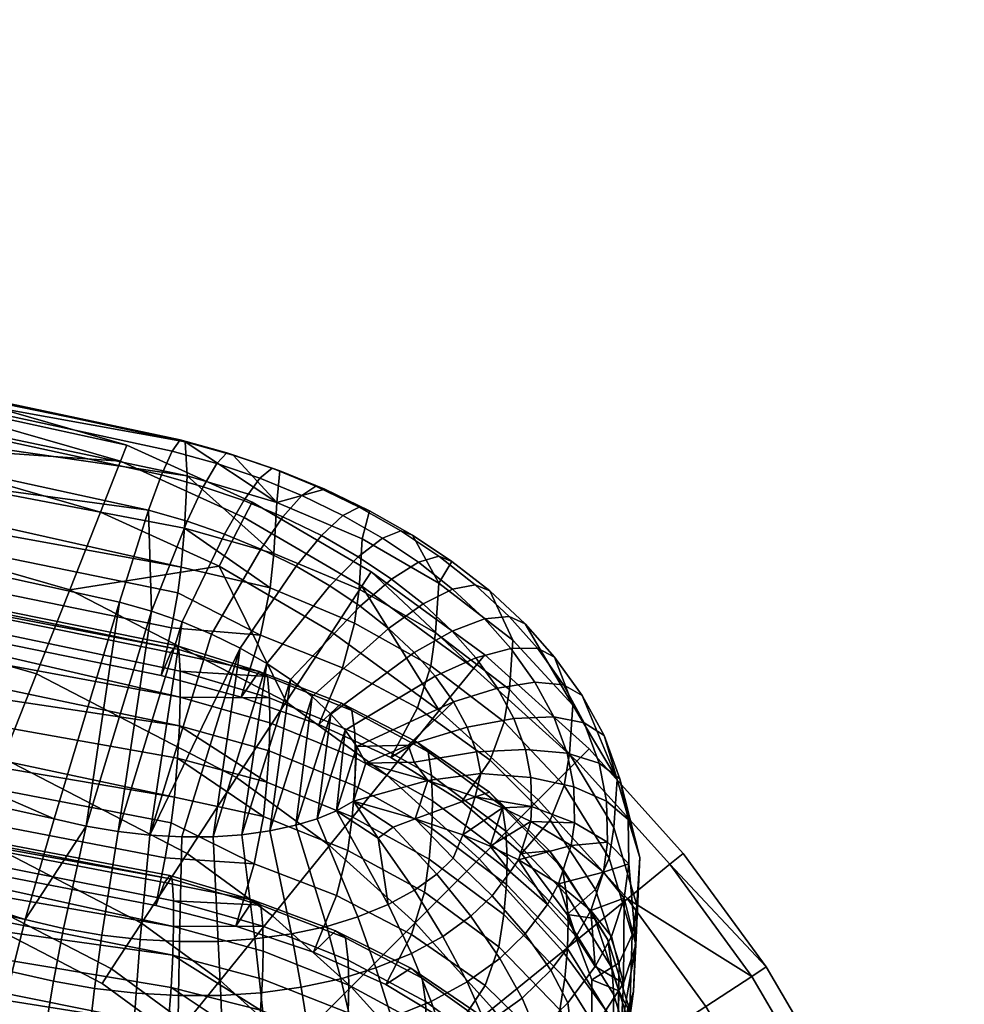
# Model space of a CAD drawing. Header units: millimetres. Extents: x -274 to 274, y -310 to 297.
# Tile 144 of 144: x 203 to 245, y 247 to 291. Entities that reach past the tile are written whole.
import ezdxf

# ---------------------------------------------------------------- set-up
doc = ezdxf.new("R2010")
doc.units = ezdxf.units.MM
doc.header["$MEASUREMENT"] = 0
doc.layers.add('operadlo', color=250, linetype='Continuous')
doc.layers.add('podnoz', color=7, linetype='Continuous')

msp = doc.modelspace()

# ---------------------------------------------------------------- meshes
at = {"layer": 'operadlo'}
mesh = msp.add_polyface(dxfattribs=at)
corners = [(105.712, 274.118, 872.449), (158.028, 266.93, 875.491), (157.852, 264.778, 872.825), (105.593, 271.911, 869.863), (105.801, 277.304, 878.006), (158.157, 270.007, 881.176), (105.808, 279.881, 883.872), (158.161, 272.471, 887.154), (105.732, 280.649, 887.185), (158.045, 273.179, 890.509), (105.612, 280.408, 889.025), (157.864, 272.908, 892.35), (209.171, 253.26, 875.919), (208.745, 251.124, 875.35), (157.332, 261.014, 871.397), (157.653, 263.179, 871.876), (209.775, 262.573, 893.38), (151.856, 238.938, 896.007), (201.423, 229.381, 900.714), (151.872, 242.052, 901.71), (201.429, 230.851, 903.637), (201.498, 232.604, 906.563), (201.862, 235.342, 908.898), (152.185, 245.833, 905.329), (151.999, 244.226, 904.38), (201.616, 233.771, 907.879), (202.29, 237.478, 909.467), (152.508, 248.001, 905.805), (153.966, 266.207, 925.469), (204.199, 255.003, 929.946), (156.168, 275.906, 920.781), (104.495, 283.946, 917.274), (158.376, 282.869, 909.461), (158.438, 281.221, 904.68), (106.003, 289, 901.043), (105.965, 290.751, 905.76), (157.942, 282.581, 914.325), (105.678, 290.553, 910.622), (157.144, 280.006, 918.261), (208.418, 268.812, 923.314), (208.997, 270.387, 921.586), (157.579, 281.554, 916.472), (105.774, 283.259, 892.324), (158.104, 275.682, 895.754), (157.891, 274.082, 894.808), (105.632, 281.631, 891.433), (105.903, 285.484, 894.91), (158.294, 277.846, 898.42), (151.658, 250.288, 919.585), (201.245, 242.004, 927.788), (151.735, 253.008, 923.87), (201.152, 239.435, 923.379), (201.471, 243.79, 929.532), (152.183, 257, 926.682), (201.835, 245.879, 930.769), (202.322, 248.158, 931.401), (152.551, 259.321, 927.215), (152.989, 261.684, 927.116), (202.902, 250.496, 931.402), (201.836, 236.461, 911.424), (152.167, 247.019, 907.793), (152.508, 248.001, 905.805), (202.29, 237.478, 909.467), (201.557, 236.16, 913.268), (151.959, 246.758, 909.64), (201.401, 236.352, 915.015), (151.78, 247.491, 913.01), (105.622, 268.583, 861.394), (157.905, 261.6, 864.213), (157.901, 259.16, 858.219), (105.616, 266.041, 855.505), (105.553, 269.333, 864.714), (157.797, 262.295, 867.573), (208.916, 243.002, 852.321), (208.519, 240.862, 851.751), (157.134, 250.208, 848.4), (157.434, 252.372, 848.888), (208.745, 251.124, 875.35), (209.143, 252.158, 873.391), (157.629, 262.015, 869.414), (157.332, 261.014, 871.397), (209.477, 252.3, 869.796), (208.694, 232.799, 828.72), (208.322, 230.656, 828.146), (156.96, 239.573, 825.381), (157.24, 241.736, 825.883), (208.923, 234.366, 829.744), (157.412, 243.324, 826.848), (209.05, 235.522, 831.064), (157.563, 245.444, 829.53), (208.891, 241.906, 849.792), (209.103, 242.229, 847.946), (157.568, 251.516, 844.586), (157.411, 251.223, 846.424), (208.519, 240.862, 851.751), (157.134, 250.208, 848.4), (209.204, 242.059, 846.198), (157.671, 250.846, 841.228), (208.673, 231.709, 826.189), (208.875, 232.041, 824.344), (157.37, 240.917, 821.579), (157.222, 240.608, 823.414), (208.973, 231.877, 822.595), (157.47, 240.277, 818.219)]
mesh.append_faces([[corners[k] for k in face] for face in [(0, 1, 2, 3), (4, 5, 1, 0), (6, 7, 5, 4), (8, 9, 7, 6), (10, 11, 9, 8), (12, 13, 14, 15), (9, 16, 7, 7), (17, 18, 19, 19), (20, 21, 19, 19), (22, 23, 24, 25), (26, 27, 23, 22), (24, 19, 21, 21), (28, 29, 30, 30), (30, 31, 28, 28), (32, 33, 34, 35), (36, 32, 35, 37), (38, 39, 40, 41), (38, 30, 39, 39), (42, 43, 44, 45), (46, 47, 43, 42), (34, 33, 47, 46), (48, 49, 50, 50), (51, 49, 48, 48), (49, 52, 50, 50), (50, 52, 53, 53), (54, 55, 56, 53), (57, 56, 55, 58), (57, 58, 28, 28), (59, 60, 61, 62), (63, 64, 60, 59), (64, 65, 66, 66), (66, 51, 48, 48), (67, 68, 69, 70), (71, 72, 68, 67), (73, 74, 75, 76), (77, 78, 79, 80), (72, 81, 68, 68), (82, 83, 84, 85), (86, 82, 85, 87), (88, 86, 87, 87), (87, 89, 88, 88), (90, 91, 92, 93), (94, 90, 93, 95), (92, 96, 97, 97), (98, 99, 100, 101), (100, 102, 103, 103)]])
mesh = msp.add_polyface(dxfattribs=at)
corners = [(209.434, 254.824, 876.941), (209.171, 253.26, 875.919), (157.653, 263.179, 871.876), (157.852, 264.778, 872.825), (158.028, 266.93, 875.491), (209.723, 257.716, 881.188), (209.581, 255.982, 878.258), (209.84, 261.606, 890.115), (209.84, 260.45, 887.061), (158.161, 272.471, 887.154), (209.801, 259.165, 884.113), (158.157, 270.007, 881.176), (209.775, 262.573, 893.38), (158.045, 273.179, 890.509), (209.659, 262.753, 895.128), (209.417, 262.443, 896.973), (157.864, 272.908, 892.35), (208.99, 261.417, 898.93), (157.546, 271.919, 894.335), (205.633, 254.677, 930.075), (207.058, 254.435, 930.167), (208.553, 264.294, 925.841), (208.478, 254.273, 930.225), (209.925, 263.817, 926.049), (204.199, 255.003, 929.946), (207.122, 264.7, 925.664), (156.168, 275.906, 920.781), (208.418, 268.812, 923.314), (158.438, 281.221, 904.68), (158.376, 282.869, 909.461), (210.064, 271.868, 914.608), (210.149, 270.349, 909.744), (209.843, 271.952, 917.101), (157.942, 282.581, 914.325), (209.482, 271.457, 919.477), (157.579, 281.554, 916.472), (208.997, 270.387, 921.586), (209.447, 263.546, 899.5), (208.99, 261.417, 898.93), (157.546, 271.919, 894.335), (157.891, 274.082, 894.808), (209.729, 265.108, 900.521), (158.104, 275.682, 895.754), (158.294, 277.846, 898.42), (210.037, 268.001, 904.771), (209.887, 266.266, 901.839), (204.621, 250.104, 931.55), (206.333, 249.809, 931.655), (202.902, 250.496, 931.402), (208.054, 249.612, 931.719), (153.966, 266.207, 925.469), (209.537, 251.336, 866.528), (209.537, 250.185, 863.471), (157.905, 261.6, 864.213), (209.502, 248.903, 860.52), (157.901, 259.16, 858.219), (209.429, 247.456, 857.593), (157.782, 256.108, 852.518), (209.477, 252.3, 869.796), (157.797, 262.295, 867.573), (209.369, 252.475, 871.545), (209.143, 252.158, 873.391), (157.629, 262.015, 869.414)]
mesh.append_faces([[corners[k] for k in face] for face in [(0, 1, 2, 3), (4, 5, 6, 6), (6, 0, 3, 3), (7, 8, 9, 9), (8, 10, 11, 11), (10, 5, 4, 4), (3, 4, 6, 6), (11, 9, 8, 8), (7, 9, 12, 12), (4, 11, 10, 10), (13, 14, 12, 12), (15, 14, 13, 16), (17, 15, 16, 18), (19, 20, 21, 21), (20, 22, 23, 23), (24, 19, 25, 25), (21, 20, 23, 23), (19, 21, 25, 25), (26, 24, 25, 25), (27, 25, 21, 21), (28, 29, 30, 30), (31, 28, 30, 30), (30, 29, 32, 32), (33, 34, 32, 32), (29, 33, 32, 32), (34, 33, 35, 36), (26, 25, 27, 27), (37, 38, 39, 40), (41, 37, 40, 42), (43, 44, 45, 45), (45, 41, 42, 42), (31, 44, 43, 43), (42, 43, 45, 45), (43, 28, 31, 31), (19, 46, 47, 20), (48, 19, 24, 24), (49, 22, 20, 47), (50, 48, 24, 24), (51, 52, 53, 53), (52, 54, 55, 55), (54, 56, 57, 57), (55, 53, 52, 52), (51, 53, 58, 58), (57, 55, 54, 54), (59, 60, 58, 58), (61, 60, 59, 62)]])
mesh = msp.add_polyface(dxfattribs=at)
corners = [(213.559, 255.109, 879.041), (213.14, 252.993, 876.748), (209.434, 254.824, 876.941), (209.581, 255.982, 878.258), (209.171, 253.26, 875.919), (213.72, 256.649, 881.771), (209.723, 257.716, 881.188), (213.812, 258.044, 884.635), (209.801, 259.165, 884.113), (213.851, 259.298, 887.535), (209.84, 260.45, 887.061), (213.741, 261.37, 893.538), (213.834, 260.415, 890.476), (209.84, 261.606, 890.115), (212.565, 260.455, 899.35), (213.377, 261.589, 896.612), (209.417, 262.443, 896.973), (208.99, 261.417, 898.93), (209.775, 262.573, 893.38), (209.659, 262.753, 895.128), (213.721, 261.949, 926.861), (211.307, 254.202, 930.232), (212.602, 254.292, 930.184), (209.906, 254.194, 930.247), (212.521, 262.64, 926.561), (214.778, 261.238, 927.169), (208.478, 254.273, 930.225), (209.925, 263.817, 926.049), (211.245, 263.268, 926.288), (212.214, 271.275, 914.883), (214.29, 270.572, 915.206), (214.159, 269.15, 910.296), (213.947, 270.685, 917.684), (211.931, 271.372, 917.369), (213.402, 270.24, 920.034), (211.477, 270.899, 919.733), (212.681, 269.239, 922.107), (210.872, 269.86, 921.826), (211.824, 267.745, 923.792), (210.153, 268.323, 923.534), (213.442, 267.075, 924.091), (214.436, 268.514, 922.433), (210.149, 270.349, 909.744), (210.064, 271.868, 914.608), (209.843, 271.952, 917.101), (208.997, 270.387, 921.586), (209.482, 271.457, 919.477), (208.418, 268.812, 923.314), (208.553, 264.294, 925.841), (215.025, 266.3, 924.434), (213.424, 263.224, 900.385), (212.565, 260.455, 899.35), (208.99, 261.417, 898.93), (209.447, 263.546, 899.5), (213.863, 265.336, 902.681), (209.729, 265.108, 900.521), (209.887, 266.266, 901.839), (214.033, 266.878, 905.413), (210.037, 268.001, 904.771), (213.184, 249.632, 931.651), (214.812, 249.856, 931.538), (213.847, 254.465, 930.101), (213.096, 251.361, 872.974), (209.369, 252.475, 871.545), (209.143, 252.158, 873.391)]
mesh.append_faces([[corners[k] for k in face] for face in [(0, 1, 2, 3), (1, 4, 2, 2), (5, 0, 6, 6), (7, 5, 8, 8), (9, 7, 8, 10), (11, 12, 13, 13), (14, 15, 16, 17), (15, 11, 18, 19), (12, 9, 10, 10), (0, 3, 6, 6), (5, 6, 8, 8), (12, 10, 13, 13), (15, 19, 16, 16), (11, 13, 18, 18), (20, 21, 22, 22), (23, 21, 24, 24), (22, 25, 20, 20), (20, 24, 21, 21), (24, 26, 23, 23), (27, 26, 28, 28), (24, 28, 26, 26), (29, 30, 31, 31), (32, 30, 29, 33), (34, 32, 33, 35), (36, 34, 35, 37), (38, 36, 37, 39), (40, 41, 36, 38), (31, 42, 43, 43), (33, 29, 43, 44), (43, 29, 31, 31), (45, 37, 35, 46), (33, 44, 46, 35), (37, 45, 47, 39), (39, 47, 48, 48), (48, 27, 38, 39), (49, 40, 28, 24), (40, 38, 27, 28), (50, 51, 52, 53), (54, 50, 55, 56), (50, 53, 55, 55), (57, 54, 58, 58), (31, 57, 42, 42), (54, 56, 58, 58), (57, 58, 42, 42), (22, 59, 60, 61), (62, 63, 64, 64)]])
mesh = msp.add_polyface(dxfattribs=at)
corners = [(217.647, 258.854, 891.166), (221.085, 256.948, 892.002), (221.132, 255.809, 889.04), (217.681, 257.728, 888.214), (217.521, 259.848, 894.247), (220.935, 257.995, 895.109), (217.06, 260.172, 897.293), (220.408, 258.454, 898.122), (216.045, 259.229, 899.884), (219.257, 257.748, 900.526), (213.851, 259.298, 887.535), (217.644, 256.481, 885.306), (213.812, 258.044, 884.635), (213.834, 260.415, 890.476), (213.741, 261.37, 893.538), (213.377, 261.589, 896.612), (212.565, 260.455, 899.35), (212.602, 254.292, 930.184), (213.847, 254.465, 930.101), (214.778, 261.238, 927.169), (215.009, 254.717, 929.985), (215.741, 260.477, 927.498), (217.225, 258.966, 928.148), (216.834, 255.366, 929.697), (217.748, 258.235, 928.462), (215.967, 255.01, 929.854), (216.582, 259.689, 927.838), (214.29, 270.572, 915.206), (216.313, 269.747, 915.581), (214.159, 269.15, 910.296), (215.911, 269.881, 918.049), (213.947, 270.685, 917.684), (215.276, 269.47, 920.382), (213.402, 270.24, 920.034), (214.436, 268.514, 922.433), (212.681, 269.239, 922.107), (218.31, 268.782, 916.016), (217.979, 267.524, 911.031), (217.846, 268.942, 918.471), (217.118, 268.573, 920.784), (216.156, 267.672, 922.808), (215.025, 266.3, 924.434), (213.442, 267.075, 924.091), (220.234, 267.69, 916.504), (221.412, 265.554, 911.908), (219.709, 267.882, 918.944), (218.887, 267.563, 921.234), (217.804, 266.729, 923.226), (216.532, 265.434, 924.815), (219.295, 265.73, 923.666), (220.495, 266.489, 921.709), (217.885, 264.525, 925.214), (219.156, 263.522, 925.651), (220.707, 264.617, 924.153), (213.721, 261.949, 926.861), (212.521, 262.64, 926.561), (220.312, 262.442, 926.12), (221.243, 261.39, 926.574), (222.067, 260.234, 927.07), (220.034, 258.307, 928.382), (218.14, 257.5, 928.776), (217.104, 261.756, 900.974), (220.448, 259.97, 901.672), (219.257, 257.748, 900.526), (216.045, 259.229, 899.884), (217.639, 263.761, 903.34), (221.045, 261.845, 904.126), (217.839, 265.274, 906.122), (221.265, 263.326, 906.97), (213.424, 263.224, 900.385), (212.565, 260.455, 899.35), (213.863, 265.336, 902.681), (214.033, 266.878, 905.413)]
mesh.append_faces([[corners[k] for k in face] for face in [(0, 1, 2, 3), (4, 5, 1, 0), (6, 7, 5, 4), (8, 9, 7, 6), (10, 3, 11, 12), (13, 0, 3, 10), (14, 4, 0, 13), (15, 6, 4, 14), (16, 8, 6, 15), (17, 18, 19, 19), (18, 20, 21, 21), (22, 23, 24, 24), (25, 22, 26, 26), (26, 21, 20, 20), (21, 19, 18, 18), (27, 28, 29, 29), (30, 28, 27, 31), (32, 30, 31, 33), (34, 32, 33, 35), (36, 37, 29, 28), (38, 36, 28, 30), (39, 38, 30, 32), (40, 39, 32, 34), (41, 40, 34, 42), (43, 44, 37, 36), (45, 43, 36, 38), (46, 45, 38, 39), (47, 46, 39, 40), (48, 47, 40, 41), (49, 50, 46, 47), (51, 49, 47, 48), (52, 53, 49, 51), (51, 48, 54, 19), (48, 41, 55, 54), (19, 21, 52, 51), (56, 52, 21, 26), (57, 56, 26, 22), (58, 57, 22, 24), (59, 24, 60, 60), (61, 62, 63, 64), (65, 66, 62, 61), (67, 68, 66, 65), (69, 61, 64, 70), (71, 65, 61, 69), (72, 67, 65, 71), (29, 37, 67, 72)]])
mesh = msp.add_polyface(dxfattribs=at)
corners = [(220.234, 267.69, 916.504), (221.994, 266.521, 917.021), (221.412, 265.554, 911.908), (221.408, 266.75, 919.445), (219.709, 267.882, 918.944), (220.495, 266.489, 921.709), (218.887, 267.563, 921.234), (223.684, 265.199, 917.602), (224.718, 262.997, 913.03), (223.035, 265.473, 920.006), (222.028, 265.282, 922.238), (220.707, 264.617, 924.153), (219.295, 265.73, 923.666), (225.266, 263.732, 918.241), (227.401, 260.086, 914.287), (224.556, 264.062, 920.621), (223.452, 263.957, 922.815), (222.006, 263.405, 924.68), (220.312, 262.442, 926.12), (219.156, 263.522, 925.651), (226.591, 262.242, 918.885), (225.821, 262.635, 921.238), (224.63, 262.628, 923.39), (223.07, 262.203, 925.2), (221.243, 261.39, 926.574), (227.823, 260.52, 919.623), (229.389, 256.764, 915.702), (226.992, 260.995, 921.942), (225.709, 261.115, 924.04), (224.031, 260.854, 925.779), (222.067, 260.234, 927.07), (228.8, 258.727, 920.387), (227.914, 259.298, 922.666), (226.549, 259.566, 924.701), (224.767, 259.5, 926.358), (222.682, 259.106, 927.553), (228.582, 257.491, 923.431), (229.513, 256.801, 921.201), (227.149, 257.941, 925.391), (225.281, 258.111, 926.949), (223.094, 257.995, 928.027), (225.529, 256.857, 927.481), (227.446, 256.438, 926.026), (223.288, 257.031, 928.437), (220.034, 258.307, 928.382), (218.14, 257.5, 928.776), (220.309, 257.545, 928.709), (217.748, 258.235, 928.462), (220.911, 256.717, 929.027), (229.245, 254.611, 910.668), (227.252, 257.907, 909.282), (224.566, 260.793, 908.058), (227.022, 256.502, 906.291), (224.337, 259.35, 905.139), (220.448, 259.97, 901.672), (223.709, 257.631, 902.582), (222.439, 255.779, 901.372), (219.257, 257.748, 900.526), (221.045, 261.845, 904.126), (221.265, 263.326, 906.97), (217.979, 267.524, 911.031), (217.839, 265.274, 906.122)]
mesh.append_faces([[corners[k] for k in face] for face in [(0, 1, 2, 2), (3, 1, 0, 4), (5, 3, 4, 6), (7, 8, 2, 1), (9, 7, 1, 3), (10, 9, 3, 5), (11, 10, 5, 12), (13, 14, 8, 7), (15, 13, 7, 9), (16, 15, 9, 10), (17, 16, 10, 11), (18, 17, 11, 19), (13, 20, 14, 14), (21, 20, 13, 15), (22, 21, 15, 16), (23, 22, 16, 17), (24, 23, 17, 18), (25, 26, 14, 20), (27, 25, 20, 21), (28, 27, 21, 22), (29, 28, 22, 23), (30, 29, 23, 24), (25, 31, 26, 26), (32, 31, 25, 27), (33, 32, 27, 28), (34, 33, 28, 29), (35, 34, 29, 30), (36, 37, 31, 32), (38, 36, 32, 33), (39, 38, 33, 34), (40, 39, 34, 35), (41, 42, 38, 39), (43, 41, 39, 40), (44, 35, 30, 30), (44, 45, 46, 46), (44, 46, 40, 35), (47, 44, 30, 30), (43, 40, 46, 48), (14, 26, 49, 50), (51, 50, 52, 53), (8, 14, 50, 51), (54, 55, 56, 57), (58, 53, 55, 54), (59, 51, 53, 58), (2, 8, 51, 59), (60, 2, 59, 61)]])
mesh = msp.add_polyface(dxfattribs=at)
corners = [(220.98, 253.202, 883.213), (224.313, 250.719, 884.245), (224.09, 249.273, 881.33), (220.768, 251.72, 880.372), (221.098, 254.567, 886.124), (224.438, 252.064, 887.185), (221.132, 255.809, 889.04), (224.468, 253.301, 890.109), (221.085, 256.948, 892.002), (224.406, 254.458, 893.083), (220.935, 257.995, 895.109), (224.238, 255.571, 896.222), (220.408, 258.454, 898.122), (223.675, 256.195, 899.195), (219.257, 257.748, 900.526), (222.439, 255.779, 901.372), (217.344, 253.587, 879.642), (220.189, 249.838, 877.925), (216.828, 251.576, 877.28), (217.536, 255.1, 882.421), (217.644, 256.481, 885.306), (217.681, 257.728, 888.214), (213.14, 252.993, 876.748), (215.807, 249.034, 876.2), (212.321, 250.211, 875.718), (213.559, 255.109, 879.041), (213.72, 256.649, 881.771), (213.812, 258.044, 884.635), (220.911, 256.717, 929.027), (218.14, 257.5, 928.776), (217.593, 255.789, 929.512), (220.357, 255.005, 929.758), (223.036, 255.995, 928.954), (222.478, 254.283, 929.681), (224.26, 255.496, 928.722), (225.532, 254.89, 928.277), (223.699, 253.785, 929.448), (215.967, 255.01, 929.854), (216.834, 255.366, 929.697), (217.225, 258.966, 928.148), (217.748, 258.235, 928.462), (215.009, 254.717, 929.985), (216.582, 259.689, 927.838), (220.309, 257.545, 928.709), (223.288, 257.031, 928.437), (225.558, 255.552, 928.033), (225.529, 256.857, 927.481), (219.371, 254.637, 929.953), (221.315, 252.534, 930.351), (220.314, 251.813, 930.662), (221.587, 249.749, 930.499), (222.837, 250.647, 930.112), (222.051, 253.24, 930.048), (223.792, 251.565, 929.72), (216.396, 250.196, 931.378), (213.847, 254.465, 930.101), (214.812, 249.856, 931.538), (217.779, 250.619, 931.187), (224.599, 252.638, 929.264), (218.692, 254.135, 930.17), (219.14, 251.176, 930.94), (213.096, 251.361, 872.974), (216.787, 249.995, 873.599), (217.232, 249.68, 870.546), (213.444, 251.15, 869.895)]
mesh.append_faces([[corners[k] for k in face] for face in [(0, 1, 2, 3), (4, 5, 1, 0), (6, 7, 5, 4), (8, 9, 7, 6), (10, 11, 9, 8), (12, 13, 11, 10), (14, 15, 13, 12), (16, 3, 17, 18), (19, 0, 3, 16), (20, 4, 0, 19), (21, 6, 4, 20), (22, 18, 23, 24), (25, 16, 18, 22), (26, 19, 16, 25), (27, 20, 19, 26), (28, 29, 30, 30), (31, 28, 30, 30), (32, 31, 33, 33), (34, 32, 33, 33), (28, 31, 32, 32), (35, 34, 36, 36), (33, 36, 34, 34), (37, 38, 39, 39), (38, 30, 40, 40), (41, 37, 42, 42), (40, 30, 29, 29), (28, 43, 29, 29), (44, 32, 45, 46), (32, 44, 28, 28), (31, 30, 47, 47), (48, 49, 50, 51), (52, 48, 51, 53), (54, 41, 55, 56), (57, 37, 41, 54), (33, 58, 36, 36), (52, 53, 58, 33), (59, 60, 49, 49), (59, 47, 30, 30), (59, 49, 48, 47), (38, 60, 59, 59), (60, 38, 37, 57), (59, 30, 38, 38), (52, 31, 47, 48), (33, 31, 52, 52), (61, 62, 63, 64)]])
mesh = msp.add_polyface(dxfattribs=at)
corners = [(226.94, 252.79, 897.473), (228.963, 249.589, 898.881), (229.146, 248.343, 895.692), (227.119, 251.61, 894.306), (226.365, 253.58, 900.407), (228.393, 250.545, 901.772), (225.104, 253.46, 902.359), (227.144, 250.73, 903.512), (224.468, 253.301, 890.109), (227.193, 250.43, 891.321), (227.168, 249.198, 888.39), (224.438, 252.064, 887.185), (224.406, 254.458, 893.083), (224.238, 255.571, 896.222), (223.675, 256.195, 899.195), (222.439, 255.779, 901.372), (224.969, 253.178, 929), (225.532, 254.89, 928.277), (223.699, 253.785, 929.448), (227.335, 253.812, 927.132), (226.769, 252.1, 927.852), (228.778, 252.621, 925.432), (229.7, 251.454, 923.371), (228.212, 250.908, 926.15), (229.135, 249.74, 924.088), (229.513, 256.801, 921.201), (230.399, 253.272, 917.173), (229.389, 256.764, 915.702), (228.8, 258.727, 920.387), (229.873, 254.98, 921.968), (228.916, 255.795, 924.146), (228.582, 257.491, 923.431), (227.446, 256.438, 926.026), (227.149, 257.941, 925.391), (229.911, 252.992, 922.801), (230.229, 249.37, 918.804), (228.952, 253.958, 924.918), (227.478, 254.831, 926.703), (225.558, 255.552, 928.033), (225.529, 256.857, 927.481), (223.036, 255.995, 928.954), (224.26, 255.496, 928.722), (229.024, 253.247, 907.61), (230.062, 249.824, 909.006), (229.48, 248.566, 906.175), (228.413, 251.84, 904.86), (229.245, 254.611, 910.668), (230.267, 251.147, 912.114), (226.393, 254.94, 903.634), (227.144, 250.73, 903.512), (225.104, 253.46, 902.359), (227.022, 256.502, 906.291), (227.252, 257.907, 909.282), (223.709, 257.631, 902.582), (222.439, 255.779, 901.372), (224.337, 259.35, 905.139), (224.599, 252.638, 929.264), (223.792, 251.565, 929.72), (225.279, 249.862, 928.797), (226.271, 251.181, 928.24), (227.558, 249.74, 926.688)]
mesh.append_faces([[corners[k] for k in face] for face in [(0, 1, 2, 3), (4, 5, 1, 0), (6, 7, 5, 4), (8, 9, 10, 11), (12, 3, 9, 8), (13, 0, 3, 12), (14, 4, 0, 13), (15, 6, 4, 14), (16, 17, 18, 18), (19, 16, 20, 20), (21, 19, 20, 20), (16, 19, 17, 17), (22, 21, 23, 23), (20, 23, 21, 21), (24, 22, 23, 23), (25, 26, 27, 28), (25, 29, 26, 26), (30, 29, 25, 31), (32, 30, 31, 33), (34, 35, 26, 29), (36, 34, 29, 30), (37, 36, 30, 32), (38, 37, 32, 39), (22, 35, 34, 34), (19, 36, 37, 37), (36, 21, 34, 34), (22, 34, 21, 21), (36, 19, 21, 21), (40, 41, 38, 38), (41, 17, 38, 38), (17, 37, 38, 38), (37, 17, 19, 19), (42, 43, 44, 45), (46, 47, 43, 42), (27, 26, 47, 46), (48, 45, 49, 50), (51, 42, 45, 48), (52, 46, 42, 51), (53, 48, 50, 54), (55, 51, 48, 53), (56, 57, 58, 59), (20, 59, 60, 60), (60, 23, 20, 20), (18, 56, 16, 16), (16, 56, 59, 59), (59, 20, 16, 16)]])
mesh = msp.add_polyface(dxfattribs=at)
corners = [(205.81, 236.732, 909.718), (202.29, 237.478, 909.467), (201.862, 235.342, 908.898), (205.509, 233.828, 908.735), (151.999, 244.226, 904.38), (201.498, 232.604, 906.563), (201.616, 233.771, 907.879), (203.338, 241.531, 927.952), (205.108, 238.649, 923.637), (205.429, 241.176, 928.064), (205.544, 242.978, 929.808), (203.508, 243.327, 929.695), (205.74, 245.098, 931.042), (203.789, 245.434, 930.93), (206.01, 247.419, 931.666), (204.168, 247.737, 931.556), (206.333, 249.809, 931.655), (204.621, 250.104, 931.55), (207.543, 240.938, 928.126), (207.602, 242.744, 929.872), (207.711, 244.872, 931.107), (207.864, 247.206, 931.731), (208.054, 249.612, 931.719), (201.245, 242.004, 927.788), (201.152, 239.435, 923.379), (201.471, 243.79, 929.532), (202.322, 248.158, 931.401), (201.835, 245.879, 930.769), (202.902, 250.496, 931.402), (205.633, 254.677, 930.075), (152.183, 257, 926.682), (205.467, 235.485, 912.505), (205.81, 236.732, 909.718), (209.383, 236.228, 909.863), (209.307, 235.053, 912.549), (205.192, 236.614, 918.642), (205.277, 235.675, 915.642), (209.244, 235.292, 915.68), (209.2, 236.25, 918.704), (209.136, 238.278, 923.716), (201.836, 236.461, 911.424), (202.29, 237.478, 909.467), (201.401, 236.352, 915.015), (201.557, 236.16, 913.268), (201.256, 237.345, 918.281), (151.78, 247.491, 913.01), (151.959, 246.758, 909.64), (209.161, 244.568, 853.344), (208.916, 243.002, 852.321), (157.434, 252.372, 848.888), (157.618, 253.967, 849.844), (157.782, 256.108, 852.518), (209.429, 247.456, 857.593), (209.298, 245.726, 854.662), (157.563, 245.444, 829.53), (209.169, 237.246, 833.996), (209.05, 235.522, 831.064), (209.263, 241.104, 842.93), (209.266, 239.96, 839.874), (157.671, 250.846, 841.228), (209.234, 238.685, 836.923), (157.671, 248.451, 835.236), (209.204, 242.059, 846.198), (157.568, 251.516, 844.586), (209.103, 242.229, 847.946)]
mesh.append_faces([[corners[k] for k in face] for face in [(0, 1, 2, 3), (4, 5, 6, 6), (7, 8, 9, 9), (10, 11, 7, 9), (12, 13, 11, 10), (14, 15, 13, 12), (16, 17, 15, 14), (9, 8, 18, 18), (19, 10, 9, 18), (20, 12, 10, 19), (21, 14, 12, 20), (22, 16, 14, 21), (8, 23, 24, 24), (11, 25, 23, 7), (23, 8, 7, 7), (26, 27, 13, 15), (11, 13, 27, 25), (15, 17, 28, 26), (17, 29, 28, 28), (30, 25, 27, 27), (31, 32, 33, 34), (35, 36, 37, 38), (8, 35, 38, 39), (31, 40, 41, 32), (36, 42, 43, 31), (31, 43, 40, 40), (35, 44, 36, 36), (8, 24, 35, 35), (36, 44, 42, 42), (35, 24, 44, 44), (45, 42, 44, 44), (42, 46, 43, 43), (24, 45, 44, 44), (47, 48, 49, 50), (51, 52, 53, 53), (53, 47, 50, 50), (50, 51, 53, 53), (54, 55, 56, 56), (57, 58, 59, 59), (58, 60, 61, 61), (60, 55, 54, 54), (61, 59, 58, 58), (57, 59, 62, 62), (54, 61, 60, 60), (63, 64, 62, 62)]])
mesh = msp.add_polyface(dxfattribs=at)
corners = [(213.14, 252.993, 876.748), (212.321, 250.211, 875.718), (208.745, 251.124, 875.35), (209.171, 253.26, 875.919), (209.713, 240.822, 928.136), (207.543, 240.938, 928.126), (205.108, 238.649, 923.637), (209.136, 238.278, 923.716), (209.711, 242.628, 929.885), (207.602, 242.744, 929.872), (209.727, 244.759, 931.123), (207.711, 244.872, 931.107), (209.758, 247.1, 931.75), (207.864, 247.206, 931.731), (209.804, 249.513, 931.74), (208.054, 249.612, 931.719), (211.897, 240.835, 928.091), (213.041, 238.345, 923.615), (211.831, 242.639, 929.846), (211.748, 244.767, 931.089), (211.649, 247.107, 931.721), (211.544, 249.52, 931.716), (213.994, 240.982, 927.994), (213.861, 242.778, 929.754), (213.677, 244.898, 931.006), (213.447, 247.228, 931.647), (213.184, 249.632, 931.651), (209.906, 254.194, 930.247), (208.478, 254.273, 930.225), (212.602, 254.292, 930.184), (211.307, 254.202, 930.232), (209.2, 236.25, 918.704), (213.087, 236.317, 918.586), (212.877, 242.783, 853.097), (212.096, 239.992, 852.07), (208.519, 240.862, 851.751), (208.916, 243.002, 852.321), (213.275, 244.902, 855.389), (209.161, 244.568, 853.344), (209.298, 245.726, 854.662), (213.428, 246.441, 858.119), (209.429, 247.456, 857.593), (213.515, 247.834, 860.985), (209.502, 248.903, 860.52), (213.55, 249.085, 863.887), (209.537, 250.185, 863.471), (213.444, 251.15, 869.895), (213.533, 250.199, 866.831), (209.537, 251.336, 866.528), (212.321, 250.211, 875.718), (213.096, 251.361, 872.974), (209.143, 252.158, 873.391), (208.745, 251.124, 875.35), (209.477, 252.3, 869.796), (209.369, 252.475, 871.545), (213.17, 236.272, 834.467), (213.026, 234.737, 831.736), (209.169, 237.246, 833.996), (213.249, 237.66, 837.332), (209.234, 238.685, 836.923), (213.279, 238.906, 840.234), (209.266, 239.96, 839.874), (213.173, 240.957, 846.242), (213.261, 240.013, 843.177), (209.263, 241.104, 842.93), (212.096, 239.992, 852.07), (212.838, 241.157, 849.322), (208.891, 241.906, 849.792), (208.519, 240.862, 851.751), (209.204, 242.059, 846.198), (209.103, 242.229, 847.946), (209.05, 235.522, 831.064)]
mesh.append_faces([[corners[k] for k in face] for face in [(0, 1, 2, 3), (4, 5, 6, 7), (8, 9, 5, 4), (10, 11, 9, 8), (12, 13, 11, 10), (14, 15, 13, 12), (16, 4, 7, 17), (18, 8, 4, 16), (19, 10, 8, 18), (20, 12, 10, 19), (21, 14, 12, 20), (16, 17, 22, 22), (23, 18, 16, 22), (24, 19, 18, 23), (25, 20, 19, 24), (26, 21, 20, 25), (14, 27, 28, 15), (26, 29, 30, 21), (21, 30, 27, 14), (7, 31, 32, 17), (33, 34, 35, 36), (37, 33, 38, 39), (33, 36, 38, 38), (40, 37, 41, 41), (42, 40, 43, 43), (44, 42, 43, 45), (46, 47, 48, 48), (49, 50, 51, 52), (50, 46, 53, 54), (47, 44, 45, 45), (37, 39, 41, 41), (40, 41, 43, 43), (47, 45, 48, 48), (46, 48, 53, 53), (55, 56, 57, 57), (58, 55, 59, 59), (60, 58, 59, 61), (62, 63, 64, 64), (65, 66, 67, 68), (66, 62, 69, 70), (63, 60, 61, 61), (56, 71, 57, 57), (55, 57, 59, 59), (63, 61, 64, 64), (66, 70, 67, 67), (62, 64, 69, 69)]])
mesh = msp.add_polyface(dxfattribs=at)
corners = [(228.253, 244.51, 906.118), (227.805, 243.07, 906.722), (228.896, 242.073, 905.398), (229.396, 243.676, 904.728), (230.022, 246.203, 900.338), (229.922, 242.396, 901.943), (230.107, 241.024, 898.756), (230.209, 244.895, 897.14), (229.469, 247.315, 903.183), (228.258, 247.801, 904.741), (229.215, 245.909, 889.764), (230.294, 242.434, 891.208), (230.172, 241.158, 888.191), (229.088, 244.607, 886.769), (229.232, 247.138, 892.701), (230.305, 243.662, 894.149), (229.146, 248.343, 895.692), (228.963, 249.589, 898.881), (228.393, 250.545, 901.772), (227.144, 250.73, 903.512), (226.197, 244.894, 879.785), (228.267, 241.824, 880.972), (227.013, 240.694, 879.642), (224.93, 243.395, 878.527), (226.816, 246.466, 882.434), (228.87, 243.24, 883.714), (227.04, 247.874, 885.422), (227.168, 249.198, 888.39), (227.193, 250.43, 891.321), (227.119, 251.61, 894.306), (224.313, 250.719, 884.245), (224.09, 249.273, 881.33), (224.438, 252.064, 887.185), (229.7, 251.454, 923.371), (229.67, 247.657, 919.52), (230.229, 249.37, 918.804), (229.572, 245.575, 914.438), (229.135, 249.74, 924.088), (228.896, 243.308, 908.349), (227.805, 243.07, 906.722), (229.398, 244.91, 907.678), (228.253, 244.51, 906.118), (229.933, 246.004, 910.584), (229.4, 244.328, 911.285), (230.117, 247.276, 913.728), (229.48, 248.566, 906.175), (228.258, 247.801, 904.741), (230.062, 249.824, 909.006), (230.267, 251.147, 912.114), (230.399, 253.272, 917.173), (228.413, 251.84, 904.86), (227.144, 250.73, 903.512), (225.792, 245.435, 925.976), (224.066, 244.188, 926.512), (224.606, 241.896, 921.957), (227.492, 244.313, 920.924), (227.175, 246.768, 925.41), (226.424, 248.231, 927.324), (225.135, 246.991, 927.851), (228.398, 248.401, 924.722), (227.558, 249.74, 926.688), (226.271, 251.181, 928.24), (225.279, 249.862, 928.797), (228.212, 250.908, 926.15), (227.427, 242.253, 915.839), (227.292, 241.059, 912.679), (223.998, 245.496, 872.412), (226.738, 242.754, 873.616), (226.916, 241.577, 870.445), (224.164, 244.388, 869.27)]
mesh.append_faces([[corners[k] for k in face] for face in [(0, 1, 2, 2), (3, 0, 2, 2), (4, 5, 6, 7), (8, 3, 5, 4), (9, 0, 3, 8), (10, 11, 12, 13), (14, 15, 11, 10), (16, 7, 15, 14), (17, 4, 7, 16), (18, 8, 4, 17), (19, 9, 8, 18), (20, 21, 22, 23), (24, 25, 21, 20), (26, 13, 25, 24), (27, 10, 13, 26), (28, 14, 10, 27), (29, 16, 14, 28), (30, 26, 24, 31), (32, 27, 26, 30), (33, 34, 35, 35), (36, 35, 34, 34), (37, 34, 33, 33), (38, 39, 40, 40), (40, 39, 41, 41), (42, 38, 40, 40), (43, 44, 36, 36), (35, 36, 44, 44), (38, 42, 43, 43), (44, 43, 42, 42), (45, 40, 41, 46), (47, 42, 40, 45), (48, 44, 42, 47), (49, 35, 44, 48), (50, 45, 46, 51), (52, 53, 54, 55), (52, 55, 56, 56), (57, 58, 52, 56), (59, 56, 55, 34), (60, 57, 56, 59), (61, 62, 57, 60), (37, 59, 34, 34), (60, 59, 63, 63), (37, 63, 59, 59), (64, 65, 43, 36), (55, 64, 36, 34), (66, 67, 68, 69)]])
mesh = msp.add_polyface(dxfattribs=at)
corners = [(223.477, 247.546, 878.78), (226.197, 244.894, 879.785), (224.93, 243.395, 878.527), (222.235, 245.675, 877.585), (224.09, 249.273, 881.33), (226.816, 246.466, 882.434), (220.189, 249.838, 877.925), (219.031, 247.598, 876.791), (220.768, 251.72, 880.372), (216.828, 251.576, 877.28), (215.807, 249.034, 876.2), (215.624, 245.168, 930.865), (213.677, 244.898, 931.006), (213.861, 242.778, 929.754), (215.92, 243.065, 929.602), (215.249, 247.477, 931.52), (213.447, 247.228, 931.647), (214.812, 249.856, 931.538), (213.184, 249.632, 931.651), (217.557, 245.582, 930.666), (217.976, 243.508, 929.387), (217.02, 247.856, 931.339), (216.396, 250.196, 931.378), (219.296, 246.114, 930.422), (219.838, 244.079, 929.123), (218.597, 248.337, 931.12), (217.779, 250.619, 931.187), (221.756, 244.869, 928.77), (220.202, 242.346, 927.327), (222.213, 243.177, 926.954), (221.069, 246.841, 930.097), (220.18, 248.987, 930.831), (219.14, 251.176, 930.94), (223.513, 245.823, 928.353), (224.066, 244.188, 926.512), (222.674, 247.711, 929.717), (221.587, 249.749, 930.499), (220.314, 251.813, 930.662), (225.135, 246.991, 927.851), (225.792, 245.435, 925.976), (224.135, 248.762, 929.266), (222.837, 250.647, 930.112), (225.279, 249.862, 928.797), (226.424, 248.231, 927.324), (223.792, 251.565, 929.72), (223.444, 246.111, 875.393), (226.172, 243.534, 876.557), (226.738, 242.754, 873.616), (223.998, 245.496, 872.412), (222.235, 245.675, 877.585), (224.93, 243.395, 878.527), (220.859, 245.694, 865.279), (224.226, 243.232, 866.294), (224.198, 241.996, 863.369), (220.828, 244.454, 862.362), (220.812, 246.831, 868.244), (224.164, 244.388, 869.27), (220.664, 247.874, 871.354), (220.151, 248.323, 874.374), (219.031, 247.598, 876.791), (217.355, 246.321, 861.599), (220.716, 243.089, 859.452), (217.254, 244.942, 858.713), (217.39, 247.567, 864.509), (217.356, 248.689, 867.462), (217.232, 249.68, 870.546), (216.787, 249.995, 873.599), (215.807, 249.034, 876.2), (213.428, 246.441, 858.119), (217.069, 243.429, 855.934), (213.275, 244.902, 855.389), (213.515, 247.834, 860.985), (213.55, 249.085, 863.887), (213.533, 250.199, 866.831), (213.444, 251.15, 869.895), (212.321, 250.211, 875.718), (213.096, 251.361, 872.974)]
mesh.append_faces([[corners[k] for k in face] for face in [(0, 1, 2, 3), (4, 5, 1, 0), (6, 0, 3, 7), (8, 4, 0, 6), (9, 6, 7, 10), (11, 12, 13, 14), (15, 16, 12, 11), (17, 18, 16, 15), (19, 11, 14, 20), (21, 15, 11, 19), (22, 17, 15, 21), (23, 19, 20, 24), (25, 21, 19, 23), (26, 22, 21, 25), (27, 24, 28, 29), (30, 23, 24, 27), (31, 25, 23, 30), (32, 26, 25, 31), (33, 27, 29, 34), (35, 30, 27, 33), (36, 31, 30, 35), (37, 32, 31, 36), (38, 33, 34, 39), (40, 35, 33, 38), (41, 36, 35, 40), (42, 40, 38, 43), (44, 41, 40, 42), (45, 46, 47, 48), (49, 50, 46, 45), (51, 52, 53, 54), (55, 56, 52, 51), (57, 48, 56, 55), (58, 45, 48, 57), (59, 49, 45, 58), (60, 54, 61, 62), (63, 51, 54, 60), (64, 55, 51, 63), (65, 57, 55, 64), (66, 58, 57, 65), (67, 59, 58, 66), (68, 62, 69, 70), (71, 60, 62, 68), (72, 63, 60, 71), (73, 64, 63, 72), (74, 65, 64, 73), (75, 67, 66, 76)]])
at = {"layer": 'podnoz'}
mesh = msp.add_polyface(dxfattribs=at)
corners = [(0, 254.772, 10.951), (185, 254.772, 10.951), (185, 254, 15), (0, 254, 15), (0, 260.951, 4.772), (185, 260.951, 4.772), (185, 257.222, 7.222), (0, 257.222, 7.222), (0, 269.049, 4.772), (185, 269.049, 4.772), (185, 265, 4), (0, 265, 4), (0, 275.228, 10.951), (185, 275.228, 10.951), (185, 272.778, 7.222), (0, 272.778, 7.222), (0, 275.228, 19.049), (185, 275.228, 19.049), (185, 276, 15), (0, 276, 15), (0, 269.049, 25.228), (185, 269.049, 25.228), (185, 272.778, 22.778), (0, 272.778, 22.778), (0, 260.951, 25.228), (185, 260.951, 25.228), (185, 265, 26), (0, 265, 26), (0, 254.772, 19.049), (185, 254.772, 19.049), (185, 257.222, 22.778), (0, 257.222, 22.778), (199.64, 251.98, 10.951), (199.355, 251.262, 15), (192.097, 253.349, 15), (192.237, 254.108, 10.951), (200.542, 254.257, 7.222), (192.683, 256.517, 7.222), (201.914, 257.725, 4.772), (193.361, 260.184, 4.772), (203.405, 261.49, 4), (194.098, 264.165, 4), (204.895, 265.254, 4.772), (194.835, 268.147, 4.772), (206.268, 268.721, 7.222), (195.514, 271.813, 7.222), (207.169, 270.999, 10.951), (195.959, 274.222, 10.951), (207.454, 271.717, 15), (196.1, 274.982, 15), (195.959, 274.222, 19.049), (207.169, 270.999, 19.049), (195.514, 271.813, 22.778), (206.268, 268.721, 22.778), (204.895, 265.254, 25.228), (194.835, 268.147, 25.228), (203.405, 261.49, 26), (194.098, 264.165, 26), (201.914, 257.725, 25.228), (193.361, 260.184, 25.228), (200.542, 254.257, 22.778), (192.683, 256.517, 22.778), (199.64, 251.98, 19.049), (192.237, 254.108, 19.049), (206.764, 248.289, 10.951), (206.341, 247.643, 15), (208.104, 250.34, 7.222), (210.145, 253.461, 4.772), (212.36, 256.85, 4), (214.576, 260.239, 4.772), (211.578, 266.302, 7.222), (211.578, 266.302, 22.778), (210.145, 253.461, 25.228), (212.36, 256.85, 26), (208.104, 250.34, 22.778), (206.764, 248.289, 19.049)]
mesh.append_faces([[corners[k] for k in face] for face in [(0, 1, 2, 3), (4, 5, 6, 7), (7, 6, 1, 0), (8, 9, 10, 11), (12, 13, 14, 15), (15, 14, 9, 8), (11, 10, 5, 4), (16, 17, 18, 19), (20, 21, 22, 23), (23, 22, 17, 16), (24, 25, 26, 27), (28, 29, 30, 31), (3, 2, 29, 28), (31, 30, 25, 24), (27, 26, 21, 20), (19, 18, 13, 12), (32, 33, 34, 35), (36, 32, 35, 37), (38, 36, 37, 39), (40, 38, 39, 41), (42, 40, 41, 43), (44, 42, 43, 45), (45, 46, 44, 44), (47, 46, 45, 45), (47, 48, 46, 46), (49, 48, 47, 47), (48, 50, 51, 51), (50, 48, 49, 49), (51, 52, 53, 53), (52, 51, 50, 50), (54, 53, 52, 55), (56, 54, 55, 57), (58, 56, 57, 59), (60, 58, 59, 61), (62, 60, 61, 63), (33, 62, 63, 34), (64, 65, 33, 32), (66, 64, 32, 36), (67, 66, 36, 38), (68, 67, 38, 40), (69, 68, 40, 42), (70, 42, 44, 44), (54, 71, 53, 53), (72, 73, 56, 58), (74, 72, 58, 60), (75, 74, 60, 62), (65, 75, 62, 33), (1, 35, 34, 2), (5, 39, 37, 6), (6, 37, 35, 1), (9, 43, 41, 10), (13, 47, 45, 14), (14, 45, 43, 9), (10, 41, 39, 5), (18, 49, 47, 13), (22, 52, 50, 17), (26, 57, 55, 21), (21, 55, 52, 22), (30, 61, 59, 25), (2, 34, 63, 29), (29, 63, 61, 30), (25, 59, 57, 26), (49, 18, 17, 50)]])
mesh = msp.add_polyface(dxfattribs=at)
corners = [(214.576, 260.239, 4.772), (211.578, 266.302, 7.222), (216.617, 263.36, 7.222), (204.895, 265.254, 4.772), (212.705, 268.477, 10.951), (206.268, 268.721, 7.222), (207.169, 270.999, 10.951), (217.957, 265.41, 10.951), (213.06, 269.163, 15), (207.454, 271.717, 15), (218.38, 266.057, 15), (217.957, 265.41, 19.049), (212.705, 268.477, 19.049), (207.169, 270.999, 19.049), (216.617, 263.36, 22.778), (211.578, 266.302, 22.778), (206.268, 268.721, 22.778), (214.576, 260.239, 25.228), (204.895, 265.254, 25.228), (212.36, 256.85, 26), (203.405, 261.49, 26), (211.621, 247.771, 7.222), (210.077, 245.87, 10.951), (206.764, 248.289, 10.951), (208.104, 250.34, 7.222), (213.973, 250.666, 4.772), (210.145, 253.461, 4.772), (216.525, 253.809, 4), (212.36, 256.85, 4), (219.079, 256.952, 4.772), (221.43, 259.846, 7.222), (222.974, 261.747, 10.951), (223.461, 262.347, 15), (222.974, 261.747, 19.049), (221.43, 259.846, 22.778), (219.079, 256.952, 25.228), (216.525, 253.809, 26), (213.973, 250.666, 25.228), (210.145, 253.461, 25.228), (211.621, 247.771, 22.778), (208.104, 250.34, 22.778), (210.077, 245.87, 19.049), (206.764, 248.289, 19.049), (217.492, 247.492, 4.772), (214.855, 244.855, 7.222), (220.355, 250.355, 4), (223.218, 253.219, 4.772), (225.855, 255.855, 7.222), (227.587, 257.587, 10.951), (228.133, 258.134, 15), (227.587, 257.587, 19.049), (225.855, 255.855, 22.778), (223.218, 253.219, 25.228), (220.355, 250.355, 26), (217.492, 247.492, 25.228), (214.855, 244.855, 22.778), (223.809, 246.525, 4), (220.666, 243.972, 4.772), (226.951, 249.078, 4.772), (229.846, 251.43, 7.222), (231.747, 252.974, 10.951), (232.347, 253.461, 15), (231.747, 252.974, 19.049), (229.846, 251.43, 22.778), (226.951, 249.078, 25.228), (223.809, 246.525, 26), (220.666, 243.972, 25.228), (233.36, 246.617, 7.222), (230.239, 244.576, 4.772), (235.41, 247.957, 10.951), (236.057, 248.38, 15), (235.41, 247.957, 19.049), (233.36, 246.617, 22.778), (230.239, 244.576, 25.228)]
mesh.append_faces([[corners[k] for k in face] for face in [(0, 1, 2, 2), (3, 1, 0, 0), (4, 1, 5, 6), (7, 2, 1, 4), (8, 4, 6, 9), (10, 7, 4, 8), (11, 10, 8, 12), (12, 8, 9, 13), (14, 11, 12, 15), (15, 12, 13, 16), (15, 17, 14, 14), (17, 15, 18, 18), (19, 17, 18, 20), (21, 22, 23, 24), (25, 21, 24, 26), (27, 25, 26, 28), (29, 27, 28, 0), (30, 29, 0, 2), (7, 30, 2, 2), (30, 7, 31, 31), (10, 31, 7, 7), (31, 10, 32, 32), (33, 10, 11, 11), (32, 10, 33, 33), (34, 11, 14, 14), (33, 11, 34, 34), (35, 34, 14, 17), (36, 35, 17, 19), (37, 36, 19, 38), (39, 37, 38, 40), (41, 39, 40, 42), (43, 44, 21, 25), (45, 43, 25, 27), (46, 45, 27, 29), (47, 46, 29, 30), (48, 47, 30, 31), (49, 48, 31, 32), (50, 49, 32, 33), (51, 50, 33, 34), (52, 51, 34, 35), (53, 52, 35, 36), (54, 53, 36, 37), (55, 54, 37, 39), (56, 57, 43, 45), (58, 56, 45, 46), (59, 58, 46, 47), (60, 59, 47, 48), (61, 60, 48, 49), (62, 61, 49, 50), (63, 62, 50, 51), (64, 63, 51, 52), (65, 64, 52, 53), (66, 65, 53, 54), (67, 68, 58, 59), (59, 69, 67, 67), (60, 69, 59, 59), (60, 70, 69, 69), (61, 70, 60, 60), (70, 62, 71, 71), (62, 70, 61, 61), (71, 63, 72, 72), (63, 71, 62, 62), (73, 72, 63, 64)]])
mesh = msp.add_polyface(dxfattribs=at)
corners = [(210.077, 245.87, 10.951), (209.59, 245.271, 15), (206.341, 247.643, 15), (206.764, 248.289, 10.951), (210.077, 245.87, 19.049), (206.764, 248.289, 19.049), (213.123, 243.123, 10.951), (212.577, 242.577, 15), (214.855, 244.855, 7.222), (211.621, 247.771, 7.222), (213.123, 243.123, 19.049), (214.855, 244.855, 22.778), (211.621, 247.771, 22.778), (215.87, 240.077, 10.951), (215.271, 239.59, 15), (217.771, 241.621, 7.222), (220.666, 243.972, 4.772), (217.492, 247.492, 4.772), (217.771, 241.621, 22.778), (220.666, 243.972, 25.228), (217.492, 247.492, 25.228), (215.87, 240.077, 19.049), (218.289, 236.764, 10.951), (217.643, 236.341, 15), (220.339, 238.104, 7.222), (223.461, 240.145, 4.772), (226.85, 242.361, 4), (223.809, 246.525, 4), (230.239, 244.576, 4.772), (226.951, 249.078, 4.772), (226.85, 242.361, 26), (230.239, 244.576, 25.228), (226.951, 249.078, 25.228), (223.809, 246.525, 26), (223.461, 240.145, 25.228), (220.339, 238.104, 22.778), (218.289, 236.764, 19.049), (221.98, 229.64, 10.951), (221.262, 229.356, 15), (224.258, 230.542, 7.222), (227.725, 231.915, 4.772), (231.49, 233.405, 4), (235.255, 234.895, 4.772), (236.303, 241.578, 7.222), (233.36, 246.617, 7.222), (238.722, 236.268, 7.222), (238.478, 242.705, 10.951), (235.41, 247.957, 10.951), (241, 237.17, 10.951), (239.164, 243.06, 15), (236.057, 248.38, 15), (241.718, 237.454, 15), (241, 237.17, 19.049), (238.478, 242.705, 19.049), (235.41, 247.957, 19.049), (238.722, 236.268, 22.778), (236.303, 241.578, 22.778), (233.36, 246.617, 22.778), (235.255, 234.895, 25.228), (231.49, 233.405, 26), (227.725, 231.915, 25.228), (224.258, 230.542, 22.778), (221.98, 229.64, 19.049), (230.136, 223.609, 4.772), (226.474, 222.911, 7.222), (234.114, 224.368, 4), (238.091, 225.127, 4.772), (241.754, 225.825, 7.222), (244.16, 226.284, 10.951), (244.919, 226.429, 15), (244.16, 226.284, 19.049), (241.754, 225.825, 22.778), (238.091, 225.127, 25.228), (234.114, 224.368, 26), (230.136, 223.609, 25.228), (226.474, 222.911, 22.778), (224.067, 222.452, 19.049)]
mesh.append_faces([[corners[k] for k in face] for face in [(0, 1, 2, 3), (1, 4, 5, 2), (6, 7, 1, 0), (8, 6, 0, 9), (10, 11, 12, 4), (7, 10, 4, 1), (13, 14, 7, 6), (15, 13, 6, 8), (16, 15, 8, 17), (18, 19, 20, 11), (21, 18, 11, 10), (14, 21, 10, 7), (22, 23, 14, 13), (24, 22, 13, 15), (25, 24, 15, 16), (26, 25, 16, 27), (28, 26, 27, 29), (30, 31, 32, 33), (34, 30, 33, 19), (35, 34, 19, 18), (36, 35, 18, 21), (23, 36, 21, 14), (37, 38, 23, 22), (39, 37, 22, 24), (40, 39, 24, 25), (41, 40, 25, 26), (42, 41, 26, 28), (43, 28, 44, 44), (42, 43, 45, 45), (28, 43, 42, 42), (46, 43, 44, 47), (48, 45, 43, 46), (49, 46, 47, 50), (51, 48, 46, 49), (52, 51, 49, 53), (53, 49, 50, 54), (55, 52, 53, 56), (56, 53, 54, 57), (56, 58, 55, 55), (31, 56, 57, 57), (58, 56, 31, 31), (59, 58, 31, 30), (60, 59, 30, 34), (61, 60, 34, 35), (62, 61, 35, 36), (38, 62, 36, 23), (63, 64, 39, 40), (65, 63, 40, 41), (66, 65, 41, 42), (67, 66, 42, 45), (48, 67, 45, 45), (67, 48, 68, 68), (51, 68, 48, 48), (68, 51, 69, 69), (70, 51, 52, 52), (69, 51, 70, 70), (71, 52, 55, 55), (70, 52, 71, 71), (72, 71, 55, 58), (73, 72, 58, 59), (74, 73, 59, 60), (75, 74, 60, 61), (76, 75, 61, 62)]])

doc.saveas('drawing.dxf')
